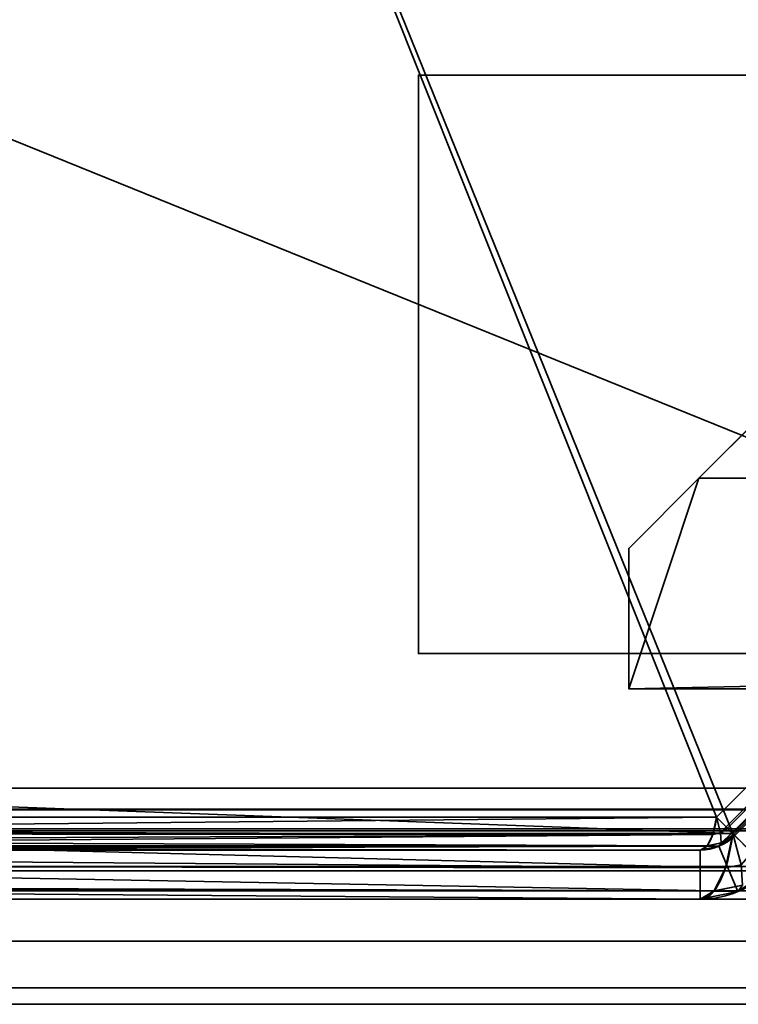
# Model space of a CAD drawing. Header units: millimetres. Extents: x -603 to 3703, y -115 to 193.
# Tile 223 of 256: x 1008 to 1019, y -33 to -19. Entities that reach past the tile are written whole.
import ezdxf

# ---------------------------------------------------------------- set-up
doc = ezdxf.new("R2010")
doc.units = ezdxf.units.MM
doc.layers.add('152', color=7, linetype='Continuous', true_color=0xffffff)

# ---------------------------------------------------------------- blocks, each defined once
blk = doc.blocks.new('UG_SURFACE_070')
at = {"layer": '152', "color": 252, "linetype": 'Continuous', "lineweight": 35}
for points in [[(1018, -25.5, 1121), (1027, -16.5, 1121), (1029, -16.5, 1121), (1029, -25.5, 1121)], [(1027, -16.5, 1145), (1018, -25.5, 1145), (1029, -25.5, 1145), (1029, -16.5, 1145)], [(1018, -25.5, 1145), (1027, -16.5, 1145), (1027, -16.5, 1121), (1018, -25.5, 1121)], [(1029, -19.75, 1032), (1014, -19.75, 1032), (1014, -19.75, 1067), (1029, -19.75, 1067)], [(1029, -28, 1032), (1014, -28, 1032), (1014, -19.75, 1032), (1029, -19.75, 1032)], [(1029, -19.75, 1067), (1014, -19.75, 1067), (1014, -28, 1067), (1029, -28, 1067)], [(1014, -19.75, 1032), (1014, -28, 1032), (1014, -28, 1067), (1014, -19.75, 1067)], [(1017, -28.5, 1117.5), (1017, -26.5, 1117.5), (1018, -25.5, 1117.5)], [(1018, -25.5, 1117.5), (1029, -25.5, 1117.5), (1029, -28.25, 1117.5), (1017, -28.5, 1117.5)], [(1018, -25.5, 1121), (1018, -25.5, 1117.5), (1017, -26.5, 1117.5), (1017, -26.5, 1121)], [(1018, -25.5, 1121), (1017, -26.5, 1121), (1017, -26.5, 1145), (1018, -25.5, 1145)], [(1017, -28.5, 1148.5), (1029, -28.25, 1148.5), (1029, -25.5, 1148.5), (1018, -25.5, 1148.5)], [(1018, -25.5, 1148.5), (1017, -26.5, 1148.5), (1017, -28.5, 1148.5)], [(1018, -25.5, 1148.5), (1018, -25.5, 1145), (1017, -26.5, 1145), (1017, -26.5, 1148.5)], [(1018, -25.5, 1117.5), (1018, -25.5, 1121), (1029, -25.5, 1121), (1029, -25.5, 1117.5)], [(1018, -25.5, 1145), (1018, -25.5, 1148.5), (1029, -25.5, 1148.5), (1029, -25.5, 1145)], [(1017, -28.5, 1117.5), (1017, -28.5, 1148.5), (1017, -26.5, 1145), (1017, -26.5, 1121)], [(1017, -28.5, 1148.5), (1017, -26.5, 1148.5), (1017, -26.5, 1145)], [(1017, -26.5, 1121), (1017, -26.5, 1117.5), (1017, -28.5, 1117.5)], [(1029, -28, 1067), (1014, -28, 1067), (1014, -28, 1032), (1029, -28, 1032)], [(1029, -28.25, 1117.5), (1029, -28.5, 1117.5), (1017, -28.5, 1117.5)], [(1017, -28.5, 1148.5), (1029, -28.5, 1148.5), (1029, -28.25, 1148.5)], [(1029, -28.5, 1148.5), (1017, -28.5, 1148.5), (1017, -28.5, 1117.5), (1029, -28.5, 1117.5)]]:
    blk.add_3dface(points, dxfattribs=at)
blk = doc.blocks.new('UG_SURFACE_099')
at = {"layer": '152', "color": 252, "linetype": 'Continuous', "lineweight": 35}
for points in [[(973.08, -31.5, 2072.17), (1021.92, -31.5, 2023.33), (1021.92, -31.5, -7.75), (973.08, -31.5, -7.75)], [(1021.92, -31.5, 2023.33), (973.08, -31.5, 2072.17), (973.08, -33, 2072.17), (1021.92, -33, 2023.33)], [(1021.92, -33, -7.75), (973.08, -33, -7.75), (973.08, -31.5, -7.75), (1021.92, -31.5, -7.75)], [(973.08, -33, 2072.17), (973.08, -33, -7.75), (1021.92, -33, -7.75), (1021.92, -33, 2023.33)]]:
    blk.add_3dface(points, dxfattribs=at)
blk = doc.blocks.new('UG_SURFACE_100')
at = {"layer": '152', "color": 252, "linetype": 'Continuous', "lineweight": 35}
for points in [[(973.08, -31.5, 2072.17), (1021.92, -31.5, 2023.33), (1021.92, -31.5, -7.75), (973.08, -31.5, -7.75)], [(1021.92, -31.5, 2023.33), (973.08, -31.5, 2072.17), (973.08, -33, 2072.17), (1021.92, -33, 2023.33)], [(1021.92, -33, -7.75), (973.08, -33, -7.75), (973.08, -31.5, -7.75), (1021.92, -31.5, -7.75)], [(973.08, -33, 2072.17), (973.08, -33, -7.75), (1021.92, -33, -7.75), (1021.92, -33, 2023.33)]]:
    blk.add_3dface(points, dxfattribs=at)
blk = doc.blocks.new('UG_SURFACE_101')
at = {"layer": '152', "color": 252, "linetype": 'Continuous', "lineweight": 35}
for points in [[(970, -18, 2075.25), (970, -29.92, 2075.25), (2030, -29.92, 2075.25), (2030, -18, 2075.25)], [(971.5, -18, 2073.75), (2028.5, -18, 2073.75), (2028.5, -29.92, 2073.75), (971.5, -29.92, 2073.75)], [(2030, -29.92, 2075.25), (970, -29.92, 2075.25), (970.059, -30.521, 2075.191)], [(2029.941, -30.521, 2075.191), (2030, -29.92, 2075.25), (970.059, -30.521, 2075.191)], [(971.53, -30.228, 2073.72), (971.5, -29.92, 2073.75), (2028.5, -29.92, 2073.75)], [(971.53, -30.228, 2073.72), (2028.5, -29.92, 2073.75), (2028.47, -30.228, 2073.72)], [(2028.47, -30.228, 2073.72), (2028.38, -30.525, 2073.63), (971.62, -30.525, 2073.63), (971.53, -30.228, 2073.72)], [(970.059, -30.521, 2075.191), (970.234, -31.099, 2075.016), (2029.766, -31.099, 2075.016), (2029.941, -30.521, 2075.191)], [(2028.037, -31.037, 2073.287), (971.963, -31.037, 2073.287), (971.62, -30.525, 2073.63), (2028.38, -30.525, 2073.63)], [(2029.766, -31.099, 2075.016), (970.234, -31.099, 2075.016), (970.902, -32.098, 2074.348), (2029.098, -32.098, 2074.348)], [(2027.525, -31.38, 2072.775), (972.475, -31.38, 2072.775), (971.963, -31.037, 2073.287), (2028.037, -31.037, 2073.287)], [(2026.92, -31.5, 2072.17), (973.08, -31.5, 2072.17), (972.475, -31.38, 2072.775), (2027.525, -31.38, 2072.775)], [(973.08, -31.5, 2072.17), (2026.92, -31.5, 2072.17), (1978.08, -31.5, 2023.33), (1021.92, -31.5, 2023.33)], [(1021.92, -33, 2023.33), (973.08, -33, 2072.17), (973.08, -31.5, 2072.17), (1021.92, -31.5, 2023.33)], [(2029.098, -32.098, 2074.348), (970.902, -32.098, 2074.348), (971.901, -32.766, 2073.349), (2028.099, -32.766, 2073.349)], [(2028.099, -32.766, 2073.349), (971.901, -32.766, 2073.349), (973.08, -33, 2072.17), (2026.92, -33, 2072.17)], [(973.08, -33, 2072.17), (1021.92, -33, 2023.33), (1978.08, -33, 2023.33), (2026.92, -33, 2072.17)]]:
    blk.add_3dface(points, dxfattribs=at)
blk = doc.blocks.new('UG_SURFACE_106')
at = {"layer": '152', "color": 252, "linetype": 'Continuous', "lineweight": 35}
for points in [[(1008.868, -6.827, 1160.357), (998.827, -16.868, 1160.357), (998.827, -30.332, 1165.419), (1018.252, -30.332, 1172.723)], [(1018.252, -30.332, 999.777), (998.827, -30.332, 1007.081), (998.827, -16.868, 1012.143), (1008.868, -6.827, 1012.143)], [(1018.252, -30.332, 1172.723), (1022.332, -26.252, 1172.723), (1022.332, -6.827, 1165.419), (1008.868, -6.827, 1160.357)], [(1008.868, -6.827, 1012.143), (1022.332, -6.827, 1007.081), (1022.332, -26.252, 999.777), (1018.252, -30.332, 999.777)], [(1018.485, -30.565, 1172.105), (999.527, -29.868, 1164.715), (999.527, -17.157, 1159.936), (1009.157, -7.527, 1159.936)], [(1022.565, -26.485, 1000.395), (1021.868, -7.527, 1007.785), (1009.157, -7.527, 1012.564), (999.527, -17.157, 1012.564)], [(1009.157, -7.527, 1159.936), (1021.868, -7.527, 1164.715), (1022.565, -26.485, 1172.105), (1018.485, -30.565, 1172.105)], [(999.527, -17.157, 1012.564), (999.527, -29.868, 1007.785), (1018.485, -30.565, 1000.395), (1022.565, -26.485, 1000.395)], [(1018.389, -30.469, 1172.884), (1022.469, -26.389, 1172.884), (1022.332, -26.252, 1172.723), (1018.252, -30.332, 1172.723)], [(1022.469, -26.389, 999.616), (1018.389, -30.469, 999.616), (1018.252, -30.332, 999.777), (1022.332, -26.252, 999.777)], [(1022.488, -26.408, 1172.907), (1022.469, -26.389, 1172.884), (1018.389, -30.469, 1172.884), (1018.408, -30.488, 1172.907)], [(1018.408, -30.488, 999.593), (1018.389, -30.469, 999.616), (1022.469, -26.389, 999.616), (1022.488, -26.408, 999.593)], [(1018.408, -30.488, 1172.907), (1018.476, -30.556, 1173.099), (1022.556, -26.476, 1173.099), (1022.488, -26.408, 1172.907)], [(1022.488, -26.408, 999.593), (1022.556, -26.476, 999.401), (1018.476, -30.556, 999.401), (1018.408, -30.488, 999.593)], [(1022.579, -26.499, 1173.164), (1022.556, -26.476, 1173.099), (1018.476, -30.556, 1173.099), (1018.499, -30.579, 1173.164)], [(1018.499, -30.579, 999.336), (1018.476, -30.556, 999.401), (1022.556, -26.476, 999.401), (1022.579, -26.499, 999.336)], [(1022.837, -26.757, 1172.427), (1018.757, -30.837, 1172.427), (1018.485, -30.565, 1172.105), (1022.565, -26.485, 1172.105)], [(1018.757, -30.837, 1000.073), (1022.837, -26.757, 1000.073), (1022.565, -26.485, 1000.395), (1018.485, -30.565, 1000.395)], [(1018.499, -30.579, 1173.164), (1018.515, -30.595, 1173.341), (1022.595, -26.515, 1173.341), (1022.579, -26.499, 1173.164)], [(1022.579, -26.499, 999.336), (1022.595, -26.515, 999.159), (1018.515, -30.595, 999.159), (1018.499, -30.579, 999.336)], [(1022.595, -26.515, 1173.341), (1018.515, -30.595, 1173.341), (1018.515, -30.595, 1191.25), (1022.595, -26.515, 1191.25)], [(1018.515, -30.595, 999.159), (1022.595, -26.515, 999.159), (1022.595, -26.515, 981.25), (1018.515, -30.595, 981.25)], [(1019.01, -31.09, 1191.25), (1023.09, -27.01, 1191.25), (1022.595, -26.515, 1191.25), (1018.515, -30.595, 1191.25)], [(1018.515, -30.595, 981.25), (1022.595, -26.515, 981.25), (1023.09, -27.01, 981.25), (1019.01, -31.09, 981.25)], [(1018.485, -30.565, 1172.105), (999.408, -30.565, 1164.932), (999.527, -29.868, 1164.715)], [(999.527, -29.868, 1007.785), (999.408, -30.565, 1007.568), (1018.485, -30.565, 1000.395)], [(1018.252, -30.332, 1172.723), (998.827, -30.332, 1165.419), (998.791, -30.522, 1165.515)], [(998.791, -30.522, 1165.515), (1018.2, -30.577, 1172.862), (1018.252, -30.332, 1172.723)], [(1018.252, -30.332, 999.777), (1018.2, -30.577, 999.638), (998.791, -30.522, 1006.985)], [(998.791, -30.522, 1006.985), (998.827, -30.332, 1007.081), (1018.252, -30.332, 999.777)], [(1018.311, -30.555, 1172.895), (1018.252, -30.332, 1172.723), (1018.2, -30.577, 1172.862)], [(1018.2, -30.577, 999.638), (1018.252, -30.332, 999.777), (1018.311, -30.555, 999.605)], [(1018.389, -30.469, 1172.884), (1018.252, -30.332, 1172.723), (1018.311, -30.555, 1172.895)], [(1018.311, -30.555, 999.605), (1018.252, -30.332, 999.777), (1018.389, -30.469, 999.616)], [(1018.2, -30.578, 999.637), (998.691, -30.735, 1006.721), (998.737, -30.671, 1006.841)], [(1018.2, -30.578, 999.637), (1018.118, -30.741, 999.42), (998.691, -30.735, 1006.721)], [(1018.2, -30.578, 1172.863), (998.773, -30.571, 1165.563), (998.737, -30.671, 1165.659)], [(1018.2, -30.578, 999.637), (998.737, -30.671, 1006.841), (998.773, -30.571, 1006.937)], [(1018.118, -30.741, 1173.08), (1018.2, -30.578, 1172.863), (998.737, -30.671, 1165.659)], [(998.791, -30.522, 1165.515), (998.773, -30.571, 1165.563), (1018.2, -30.577, 1172.862)], [(1018.2, -30.577, 999.638), (998.773, -30.571, 1006.937), (998.791, -30.522, 1006.985)], [(1018.2, -30.578, 1172.863), (1018.2, -30.577, 1172.862), (998.773, -30.571, 1165.563)], [(998.773, -30.571, 1006.937), (1018.2, -30.577, 999.638), (1018.2, -30.578, 999.637)], [(1018.381, -31.053, 1172.382), (999.185, -30.895, 1165.028), (999.408, -30.565, 1164.932)], [(999.408, -30.565, 1007.568), (999.185, -30.895, 1007.472), (1018.381, -31.053, 1000.118)], [(999.408, -30.565, 1164.932), (1018.485, -30.565, 1172.105), (1018.381, -31.053, 1172.382)], [(1018.381, -31.053, 1000.118), (1018.485, -30.565, 1000.395), (999.408, -30.565, 1007.568)], [(1018.321, -30.7, 1173.143), (1018.311, -30.555, 1172.895), (1018.2, -30.578, 1172.863), (1018.118, -30.741, 1173.08)], [(1018.118, -30.741, 999.42), (1018.2, -30.578, 999.637), (1018.311, -30.555, 999.605), (1018.321, -30.7, 999.357)], [(1018.2, -30.577, 1172.862), (1018.2, -30.578, 1172.863), (1018.311, -30.555, 1172.895)], [(1018.311, -30.555, 999.605), (1018.2, -30.578, 999.637), (1018.2, -30.577, 999.638)], [(1018.288, -30.747, 1191.25), (1018.515, -30.595, 1191.25), (1018.515, -30.595, 1173.341), (1018.296, -30.742, 1173.341)], [(1018.515, -30.595, 981.25), (1018.288, -30.747, 981.25), (1018.288, -30.747, 999.159), (1018.296, -30.742, 999.159)], [(1018.515, -30.595, 1191.25), (1018.288, -30.747, 1191.25), (1018.556, -31.393, 1191.25), (1019.01, -31.09, 1191.25)], [(1019.01, -31.09, 981.25), (1018.556, -31.393, 981.25), (1018.288, -30.747, 981.25), (1018.515, -30.595, 981.25)], [(1018.296, -30.742, 1173.341), (1018.515, -30.595, 1173.341), (1018.499, -30.579, 1173.164)], [(1018.499, -30.579, 1173.164), (1018.321, -30.7, 1173.143), (1018.296, -30.742, 1173.341)], [(1018.296, -30.742, 999.159), (1018.321, -30.7, 999.357), (1018.499, -30.579, 999.336)], [(1018.499, -30.579, 999.336), (1018.515, -30.595, 999.159), (1018.296, -30.742, 999.159)], [(1018.296, -30.742, 999.159), (1018.515, -30.595, 999.159), (1018.515, -30.595, 981.25)], [(1018.311, -30.555, 1172.895), (1018.408, -30.488, 1172.907), (1018.389, -30.469, 1172.884)], [(1018.389, -30.469, 999.616), (1018.408, -30.488, 999.593), (1018.311, -30.555, 999.605)], [(1018.476, -30.556, 1173.099), (1018.408, -30.488, 1172.907), (1018.311, -30.555, 1172.895), (1018.321, -30.7, 1173.143)], [(1018.321, -30.7, 999.357), (1018.311, -30.555, 999.605), (1018.408, -30.488, 999.593), (1018.476, -30.556, 999.401)], [(1018.321, -30.7, 1173.143), (1018.499, -30.579, 1173.164), (1018.476, -30.556, 1173.099)], [(1018.476, -30.556, 999.401), (1018.499, -30.579, 999.336), (1018.321, -30.7, 999.357)], [(1018.485, -30.565, 1172.105), (1018.602, -31.009, 1172.45), (1018.38, -31.056, 1172.384), (1018.381, -31.053, 1172.382)], [(1018.485, -30.565, 1000.395), (1018.381, -31.053, 1000.118), (1018.38, -31.056, 1000.116), (1018.602, -31.009, 1000.05)], [(1018.602, -31.009, 1172.45), (1018.485, -30.565, 1172.105), (1018.757, -30.837, 1172.427)], [(1018.757, -30.837, 1000.073), (1018.485, -30.565, 1000.395), (1018.602, -31.009, 1000.05)], [(1018.117, -30.743, 999.417), (998.594, -30.8, 1006.462), (998.669, -30.767, 1006.661)], [(1018.117, -30.743, 999.417), (1018.02, -30.8, 999.159), (998.594, -30.8, 1006.462)], [(1018.117, -30.743, 1173.082), (998.691, -30.735, 1165.779), (998.669, -30.767, 1165.839)], [(1018.117, -30.743, 999.417), (998.669, -30.767, 1006.661), (998.691, -30.735, 1006.721)], [(1018.02, -30.8, 1173.341), (1018.117, -30.743, 1173.082), (998.669, -30.767, 1165.839)], [(998.737, -30.671, 1165.659), (998.691, -30.735, 1165.779), (1018.118, -30.741, 1173.08)], [(1018.117, -30.743, 1173.082), (1018.118, -30.741, 1173.08), (998.691, -30.735, 1165.779)], [(998.691, -30.735, 1006.721), (1018.118, -30.741, 999.42), (1018.117, -30.743, 999.417)], [(1018.117, -30.743, 1173.082), (1018.02, -30.8, 1173.341), (1018.288, -30.747, 1173.341)], [(1018.288, -30.747, 999.159), (1018.02, -30.8, 999.159), (1018.117, -30.743, 999.417)], [(1018.288, -30.747, 1173.341), (1018.321, -30.7, 1173.143), (1018.117, -30.743, 1173.082)], [(1018.118, -30.741, 1173.08), (1018.117, -30.743, 1173.082), (1018.321, -30.7, 1173.143)], [(1018.321, -30.7, 999.357), (1018.117, -30.743, 999.417), (1018.118, -30.741, 999.42)], [(1018.117, -30.743, 999.417), (1018.321, -30.7, 999.357), (1018.288, -30.747, 999.159)], [(1018.288, -30.747, 1173.341), (1018.296, -30.742, 1173.341), (1018.321, -30.7, 1173.143)], [(1018.321, -30.7, 999.357), (1018.296, -30.742, 999.159), (1018.288, -30.747, 999.159)], [(1018.296, -30.742, 1173.341), (1018.288, -30.747, 1173.341), (1018.288, -30.747, 1191.25)], [(998.594, -30.8, 1006.462), (1018.02, -30.8, 999.159), (1018.02, -30.8, 981.25), (997.6, -30.8, 981.25)], [(1018.02, -31.5, 981.25), (997.6, -31.5, 981.25), (997.6, -30.8, 981.25), (1018.02, -30.8, 981.25)], [(998.669, -30.767, 1165.839), (998.594, -30.8, 1166.038), (1018.02, -30.8, 1173.341)], [(1018.02, -30.8, 1173.341), (998.594, -30.8, 1166.038), (999, -30.8, 1166.25)], [(999, -30.8, 1166.25), (1018.02, -30.8, 1191.25), (1018.02, -30.8, 1173.341)], [(999, -30.8, 1166.25), (1001, -30.8, 1191.25), (1018.02, -30.8, 1191.25)], [(1018.02, -30.8, 1191.25), (1001, -30.8, 1191.25), (1001, -31.5, 1191.25), (1018.02, -31.5, 1191.25)], [(1018.02, -30.8, 1173.341), (1018.02, -30.8, 1191.25), (1018.288, -30.747, 1191.25), (1018.288, -30.747, 1173.341)], [(1018.02, -30.8, 981.25), (1018.02, -30.8, 999.159), (1018.288, -30.747, 999.159), (1018.288, -30.747, 981.25)], [(1018.02, -31.5, 1191.25), (1018.556, -31.393, 1191.25), (1018.288, -30.747, 1191.25), (1018.02, -30.8, 1191.25)], [(1018.02, -30.8, 981.25), (1018.288, -30.747, 981.25), (1018.556, -31.393, 981.25), (1018.02, -31.5, 981.25)], [(1018.381, -31.053, 1172.382), (998.988, -31.031, 1165.113), (999.185, -30.895, 1165.028)], [(999.185, -30.895, 1007.472), (998.988, -31.031, 1007.387), (1018.381, -31.053, 1000.118)], [(1018.217, -31.382, 1172.819), (1018.38, -31.056, 1172.384), (1018.602, -31.009, 1172.45), (1018.622, -31.3, 1172.945)], [(1018.622, -31.3, 999.555), (1018.602, -31.009, 1000.05), (1018.38, -31.056, 1000.116), (1018.217, -31.382, 999.681)], [(1018.217, -31.382, 1172.819), (998.573, -31.318, 1165.292), (998.988, -31.031, 1165.113)], [(998.988, -31.031, 1007.387), (998.573, -31.318, 1007.208), (1018.217, -31.382, 999.681)], [(998.988, -31.031, 1165.113), (1018.381, -31.053, 1172.382), (1018.38, -31.056, 1172.384)], [(998.988, -31.031, 1165.113), (1018.38, -31.056, 1172.384), (1018.217, -31.382, 1172.819)], [(1018.217, -31.382, 999.681), (1018.38, -31.056, 1000.116), (998.988, -31.031, 1007.387)], [(1018.38, -31.056, 1000.116), (1018.381, -31.053, 1000.118), (998.988, -31.031, 1007.387)], [(1019.01, -31.09, 1191.25), (1018.556, -31.393, 1191.25), (1018.556, -31.393, 1173.341), (1018.571, -31.383, 1173.341)], [(1018.556, -31.393, 981.25), (1019.01, -31.09, 981.25), (1019.01, -31.09, 999.159), (1018.571, -31.383, 999.159)], [(1018.622, -31.3, 1172.945), (1018.215, -31.386, 1172.824), (1018.217, -31.382, 1172.819)], [(1018.215, -31.386, 1172.824), (1018.622, -31.3, 1172.945), (1018.556, -31.393, 1173.341)], [(1018.556, -31.393, 999.159), (1018.622, -31.3, 999.555), (1018.215, -31.386, 999.676)], [(1018.217, -31.382, 999.681), (1018.215, -31.386, 999.676), (1018.622, -31.3, 999.555)], [(1018.622, -31.3, 1172.945), (1018.571, -31.383, 1173.341), (1018.556, -31.393, 1173.341)], [(1018.556, -31.393, 999.159), (1018.571, -31.383, 999.159), (1018.622, -31.3, 999.555)], [(1018.02, -31.5, 1173.341), (997.659, -31.5, 1165.686), (998.388, -31.355, 1165.372)], [(998.388, -31.355, 1007.128), (997.659, -31.5, 1006.814), (1018.02, -31.5, 999.159)], [(1018.217, -31.382, 1172.819), (998.388, -31.355, 1165.372), (998.573, -31.318, 1165.292)], [(998.573, -31.318, 1007.208), (998.388, -31.355, 1007.128), (1018.217, -31.382, 999.681)], [(998.388, -31.355, 1165.372), (1018.217, -31.382, 1172.819), (1018.215, -31.386, 1172.824)], [(998.388, -31.355, 1165.372), (1018.215, -31.386, 1172.824), (1018.02, -31.5, 1173.341)], [(1018.02, -31.5, 999.159), (1018.215, -31.386, 999.676), (998.388, -31.355, 1007.128)], [(1018.215, -31.386, 999.676), (1018.217, -31.382, 999.681), (998.388, -31.355, 1007.128)], [(1018.556, -31.393, 1173.341), (1018.02, -31.5, 1173.341), (1018.215, -31.386, 1172.824)], [(1018.215, -31.386, 999.676), (1018.02, -31.5, 999.159), (1018.556, -31.393, 999.159)], [(1018.556, -31.393, 1173.341), (1018.556, -31.393, 1191.25), (1018.02, -31.5, 1191.25), (1018.02, -31.5, 1173.341)], [(1018.556, -31.393, 981.25), (1018.556, -31.393, 999.159), (1018.02, -31.5, 999.159), (1018.02, -31.5, 981.25)], [(1018.571, -31.383, 999.159), (1018.556, -31.393, 999.159), (1018.556, -31.393, 981.25)], [(997.6, -31.5, 981.25), (1018.02, -31.5, 981.25), (1018.02, -31.5, 999.159), (997.659, -31.5, 1006.814)], [(999, -31.5, 1166.25), (997.659, -31.5, 1165.686), (1018.02, -31.5, 1173.341)], [(1018.02, -31.5, 1173.341), (1018.02, -31.5, 1191.25), (1001, -31.5, 1191.25), (999, -31.5, 1178.622)], [(999, -31.5, 1178.622), (999, -31.5, 1166.25), (1018.02, -31.5, 1173.341)]]:
    blk.add_3dface(points, dxfattribs=at)
blk = doc.blocks.new('UG_SURFACE_108')
at = {"layer": '152', "color": 252, "linetype": 'Continuous', "lineweight": 35}
for points in [[(1008.868, -6.827, 1160.357), (998.827, -16.868, 1160.357), (998.827, -30.332, 1165.419), (1018.252, -30.332, 1172.723)], [(1018.252, -30.332, 999.777), (998.827, -30.332, 1007.081), (998.827, -16.868, 1012.143), (1008.868, -6.827, 1012.143)], [(1018.252, -30.332, 1172.723), (1022.332, -26.252, 1172.723), (1022.332, -6.827, 1165.419), (1008.868, -6.827, 1160.357)], [(1008.868, -6.827, 1012.143), (1022.332, -6.827, 1007.081), (1022.332, -26.252, 999.777), (1018.252, -30.332, 999.777)], [(1018.485, -30.565, 1172.105), (999.527, -29.868, 1164.715), (999.527, -17.157, 1159.936), (1009.157, -7.527, 1159.936)], [(1022.565, -26.485, 1000.395), (1021.868, -7.527, 1007.785), (1009.157, -7.527, 1012.564), (999.527, -17.157, 1012.564)], [(1009.157, -7.527, 1159.936), (1021.868, -7.527, 1164.715), (1022.565, -26.485, 1172.105), (1018.485, -30.565, 1172.105)], [(999.527, -17.157, 1012.564), (999.527, -29.868, 1007.785), (1018.485, -30.565, 1000.395), (1022.565, -26.485, 1000.395)], [(1018.389, -30.469, 1172.884), (1022.469, -26.389, 1172.884), (1022.332, -26.252, 1172.723), (1018.252, -30.332, 1172.723)], [(1022.469, -26.389, 999.616), (1018.389, -30.469, 999.616), (1018.252, -30.332, 999.777), (1022.332, -26.252, 999.777)], [(1022.488, -26.408, 1172.907), (1022.469, -26.389, 1172.884), (1018.389, -30.469, 1172.884), (1018.408, -30.488, 1172.907)], [(1018.408, -30.488, 999.593), (1018.389, -30.469, 999.616), (1022.469, -26.389, 999.616), (1022.488, -26.408, 999.593)], [(1018.408, -30.488, 1172.907), (1018.476, -30.556, 1173.099), (1022.556, -26.476, 1173.099), (1022.488, -26.408, 1172.907)], [(1022.488, -26.408, 999.593), (1022.556, -26.476, 999.401), (1018.476, -30.556, 999.401), (1018.408, -30.488, 999.593)], [(1022.579, -26.499, 1173.164), (1022.556, -26.476, 1173.099), (1018.476, -30.556, 1173.099), (1018.499, -30.579, 1173.164)], [(1018.499, -30.579, 999.336), (1018.476, -30.556, 999.401), (1022.556, -26.476, 999.401), (1022.579, -26.499, 999.336)], [(1022.837, -26.757, 1172.427), (1018.757, -30.837, 1172.427), (1018.485, -30.565, 1172.105), (1022.565, -26.485, 1172.105)], [(1018.757, -30.837, 1000.073), (1022.837, -26.757, 1000.073), (1022.565, -26.485, 1000.395), (1018.485, -30.565, 1000.395)], [(1018.499, -30.579, 1173.164), (1018.515, -30.595, 1173.341), (1022.595, -26.515, 1173.341), (1022.579, -26.499, 1173.164)], [(1022.579, -26.499, 999.336), (1022.595, -26.515, 999.159), (1018.515, -30.595, 999.159), (1018.499, -30.579, 999.336)], [(1022.595, -26.515, 1173.341), (1018.515, -30.595, 1173.341), (1018.515, -30.595, 1191.25), (1022.595, -26.515, 1191.25)], [(1018.515, -30.595, 999.159), (1022.595, -26.515, 999.159), (1022.595, -26.515, 981.25), (1018.515, -30.595, 981.25)], [(1019.01, -31.09, 1191.25), (1023.09, -27.01, 1191.25), (1022.595, -26.515, 1191.25), (1018.515, -30.595, 1191.25)], [(1018.515, -30.595, 981.25), (1022.595, -26.515, 981.25), (1023.09, -27.01, 981.25), (1019.01, -31.09, 981.25)], [(1018.485, -30.565, 1172.105), (999.408, -30.565, 1164.932), (999.527, -29.868, 1164.715)], [(999.527, -29.868, 1007.785), (999.408, -30.565, 1007.568), (1018.485, -30.565, 1000.395)], [(1018.252, -30.332, 1172.723), (998.827, -30.332, 1165.419), (998.791, -30.522, 1165.515)], [(998.791, -30.522, 1165.515), (1018.2, -30.577, 1172.862), (1018.252, -30.332, 1172.723)], [(1018.252, -30.332, 999.777), (1018.2, -30.577, 999.638), (998.791, -30.522, 1006.985)], [(998.791, -30.522, 1006.985), (998.827, -30.332, 1007.081), (1018.252, -30.332, 999.777)], [(1018.311, -30.555, 1172.895), (1018.252, -30.332, 1172.723), (1018.2, -30.577, 1172.862)], [(1018.2, -30.577, 999.638), (1018.252, -30.332, 999.777), (1018.311, -30.555, 999.605)], [(1018.389, -30.469, 1172.884), (1018.252, -30.332, 1172.723), (1018.311, -30.555, 1172.895)], [(1018.311, -30.555, 999.605), (1018.252, -30.332, 999.777), (1018.389, -30.469, 999.616)], [(1018.2, -30.578, 999.637), (998.691, -30.735, 1006.721), (998.737, -30.671, 1006.841)], [(1018.2, -30.578, 999.637), (1018.118, -30.741, 999.42), (998.691, -30.735, 1006.721)], [(1018.2, -30.578, 1172.863), (998.773, -30.571, 1165.563), (998.737, -30.671, 1165.659)], [(1018.2, -30.578, 999.637), (998.737, -30.671, 1006.841), (998.773, -30.571, 1006.937)], [(1018.118, -30.741, 1173.08), (1018.2, -30.578, 1172.863), (998.737, -30.671, 1165.659)], [(998.791, -30.522, 1165.515), (998.773, -30.571, 1165.563), (1018.2, -30.577, 1172.862)], [(1018.2, -30.577, 999.638), (998.773, -30.571, 1006.937), (998.791, -30.522, 1006.985)], [(1018.2, -30.578, 1172.863), (1018.2, -30.577, 1172.862), (998.773, -30.571, 1165.563)], [(998.773, -30.571, 1006.937), (1018.2, -30.577, 999.638), (1018.2, -30.578, 999.637)], [(1018.381, -31.053, 1172.382), (999.185, -30.895, 1165.028), (999.408, -30.565, 1164.932)], [(999.408, -30.565, 1007.568), (999.185, -30.895, 1007.472), (1018.381, -31.053, 1000.118)], [(999.408, -30.565, 1164.932), (1018.485, -30.565, 1172.105), (1018.381, -31.053, 1172.382)], [(1018.381, -31.053, 1000.118), (1018.485, -30.565, 1000.395), (999.408, -30.565, 1007.568)], [(1018.321, -30.7, 1173.143), (1018.311, -30.555, 1172.895), (1018.2, -30.578, 1172.863), (1018.118, -30.741, 1173.08)], [(1018.118, -30.741, 999.42), (1018.2, -30.578, 999.637), (1018.311, -30.555, 999.605), (1018.321, -30.7, 999.357)], [(1018.2, -30.577, 1172.862), (1018.2, -30.578, 1172.863), (1018.311, -30.555, 1172.895)], [(1018.311, -30.555, 999.605), (1018.2, -30.578, 999.637), (1018.2, -30.577, 999.638)], [(1018.288, -30.747, 1191.25), (1018.515, -30.595, 1191.25), (1018.515, -30.595, 1173.341), (1018.296, -30.742, 1173.341)], [(1018.515, -30.595, 981.25), (1018.288, -30.747, 981.25), (1018.288, -30.747, 999.159), (1018.296, -30.742, 999.159)], [(1018.515, -30.595, 1191.25), (1018.288, -30.747, 1191.25), (1018.556, -31.393, 1191.25), (1019.01, -31.09, 1191.25)], [(1019.01, -31.09, 981.25), (1018.556, -31.393, 981.25), (1018.288, -30.747, 981.25), (1018.515, -30.595, 981.25)], [(1018.296, -30.742, 1173.341), (1018.515, -30.595, 1173.341), (1018.499, -30.579, 1173.164)], [(1018.499, -30.579, 1173.164), (1018.321, -30.7, 1173.143), (1018.296, -30.742, 1173.341)], [(1018.296, -30.742, 999.159), (1018.321, -30.7, 999.357), (1018.499, -30.579, 999.336)], [(1018.499, -30.579, 999.336), (1018.515, -30.595, 999.159), (1018.296, -30.742, 999.159)], [(1018.296, -30.742, 999.159), (1018.515, -30.595, 999.159), (1018.515, -30.595, 981.25)], [(1018.311, -30.555, 1172.895), (1018.408, -30.488, 1172.907), (1018.389, -30.469, 1172.884)], [(1018.389, -30.469, 999.616), (1018.408, -30.488, 999.593), (1018.311, -30.555, 999.605)], [(1018.476, -30.556, 1173.099), (1018.408, -30.488, 1172.907), (1018.311, -30.555, 1172.895), (1018.321, -30.7, 1173.143)], [(1018.321, -30.7, 999.357), (1018.311, -30.555, 999.605), (1018.408, -30.488, 999.593), (1018.476, -30.556, 999.401)], [(1018.321, -30.7, 1173.143), (1018.499, -30.579, 1173.164), (1018.476, -30.556, 1173.099)], [(1018.476, -30.556, 999.401), (1018.499, -30.579, 999.336), (1018.321, -30.7, 999.357)], [(1018.485, -30.565, 1172.105), (1018.602, -31.009, 1172.45), (1018.38, -31.056, 1172.384), (1018.381, -31.053, 1172.382)], [(1018.485, -30.565, 1000.395), (1018.381, -31.053, 1000.118), (1018.38, -31.056, 1000.116), (1018.602, -31.009, 1000.05)], [(1018.602, -31.009, 1172.45), (1018.485, -30.565, 1172.105), (1018.757, -30.837, 1172.427)], [(1018.757, -30.837, 1000.073), (1018.485, -30.565, 1000.395), (1018.602, -31.009, 1000.05)], [(1018.117, -30.743, 999.417), (998.594, -30.8, 1006.462), (998.669, -30.767, 1006.661)], [(1018.117, -30.743, 999.417), (1018.02, -30.8, 999.159), (998.594, -30.8, 1006.462)], [(1018.117, -30.743, 1173.082), (998.691, -30.735, 1165.779), (998.669, -30.767, 1165.839)], [(1018.117, -30.743, 999.417), (998.669, -30.767, 1006.661), (998.691, -30.735, 1006.721)], [(1018.02, -30.8, 1173.341), (1018.117, -30.743, 1173.082), (998.669, -30.767, 1165.839)], [(998.737, -30.671, 1165.659), (998.691, -30.735, 1165.779), (1018.118, -30.741, 1173.08)], [(1018.117, -30.743, 1173.082), (1018.118, -30.741, 1173.08), (998.691, -30.735, 1165.779)], [(998.691, -30.735, 1006.721), (1018.118, -30.741, 999.42), (1018.117, -30.743, 999.417)], [(1018.117, -30.743, 1173.082), (1018.02, -30.8, 1173.341), (1018.288, -30.747, 1173.341)], [(1018.288, -30.747, 999.159), (1018.02, -30.8, 999.159), (1018.117, -30.743, 999.417)], [(1018.288, -30.747, 1173.341), (1018.321, -30.7, 1173.143), (1018.117, -30.743, 1173.082)], [(1018.118, -30.741, 1173.08), (1018.117, -30.743, 1173.082), (1018.321, -30.7, 1173.143)], [(1018.321, -30.7, 999.357), (1018.117, -30.743, 999.417), (1018.118, -30.741, 999.42)], [(1018.117, -30.743, 999.417), (1018.321, -30.7, 999.357), (1018.288, -30.747, 999.159)], [(1018.288, -30.747, 1173.341), (1018.296, -30.742, 1173.341), (1018.321, -30.7, 1173.143)], [(1018.321, -30.7, 999.357), (1018.296, -30.742, 999.159), (1018.288, -30.747, 999.159)], [(1018.296, -30.742, 1173.341), (1018.288, -30.747, 1173.341), (1018.288, -30.747, 1191.25)], [(998.594, -30.8, 1006.462), (1018.02, -30.8, 999.159), (1018.02, -30.8, 981.25), (997.6, -30.8, 981.25)], [(1018.02, -31.5, 981.25), (997.6, -31.5, 981.25), (997.6, -30.8, 981.25), (1018.02, -30.8, 981.25)], [(998.669, -30.767, 1165.839), (998.594, -30.8, 1166.038), (1018.02, -30.8, 1173.341)], [(1018.02, -30.8, 1173.341), (998.594, -30.8, 1166.038), (999, -30.8, 1166.25)], [(999, -30.8, 1166.25), (1018.02, -30.8, 1191.25), (1018.02, -30.8, 1173.341)], [(999, -30.8, 1166.25), (1001, -30.8, 1191.25), (1018.02, -30.8, 1191.25)], [(1018.02, -30.8, 1191.25), (1001, -30.8, 1191.25), (1001, -31.5, 1191.25), (1018.02, -31.5, 1191.25)], [(1018.02, -30.8, 1173.341), (1018.02, -30.8, 1191.25), (1018.288, -30.747, 1191.25), (1018.288, -30.747, 1173.341)], [(1018.02, -30.8, 981.25), (1018.02, -30.8, 999.159), (1018.288, -30.747, 999.159), (1018.288, -30.747, 981.25)], [(1018.02, -31.5, 1191.25), (1018.556, -31.393, 1191.25), (1018.288, -30.747, 1191.25), (1018.02, -30.8, 1191.25)], [(1018.02, -30.8, 981.25), (1018.288, -30.747, 981.25), (1018.556, -31.393, 981.25), (1018.02, -31.5, 981.25)], [(1018.381, -31.053, 1172.382), (998.988, -31.031, 1165.113), (999.185, -30.895, 1165.028)], [(999.185, -30.895, 1007.472), (998.988, -31.031, 1007.387), (1018.381, -31.053, 1000.118)], [(1018.217, -31.382, 1172.819), (1018.38, -31.056, 1172.384), (1018.602, -31.009, 1172.45), (1018.622, -31.3, 1172.945)], [(1018.622, -31.3, 999.555), (1018.602, -31.009, 1000.05), (1018.38, -31.056, 1000.116), (1018.217, -31.382, 999.681)], [(1018.217, -31.382, 1172.819), (998.573, -31.318, 1165.292), (998.988, -31.031, 1165.113)], [(998.988, -31.031, 1007.387), (998.573, -31.318, 1007.208), (1018.217, -31.382, 999.681)], [(998.988, -31.031, 1165.113), (1018.381, -31.053, 1172.382), (1018.38, -31.056, 1172.384)], [(998.988, -31.031, 1165.113), (1018.38, -31.056, 1172.384), (1018.217, -31.382, 1172.819)], [(1018.217, -31.382, 999.681), (1018.38, -31.056, 1000.116), (998.988, -31.031, 1007.387)], [(1018.38, -31.056, 1000.116), (1018.381, -31.053, 1000.118), (998.988, -31.031, 1007.387)], [(1019.01, -31.09, 1191.25), (1018.556, -31.393, 1191.25), (1018.556, -31.393, 1173.341), (1018.571, -31.383, 1173.341)], [(1018.556, -31.393, 981.25), (1019.01, -31.09, 981.25), (1019.01, -31.09, 999.159), (1018.571, -31.383, 999.159)], [(1018.622, -31.3, 1172.945), (1018.215, -31.386, 1172.824), (1018.217, -31.382, 1172.819)], [(1018.215, -31.386, 1172.824), (1018.622, -31.3, 1172.945), (1018.556, -31.393, 1173.341)], [(1018.556, -31.393, 999.159), (1018.622, -31.3, 999.555), (1018.215, -31.386, 999.676)], [(1018.217, -31.382, 999.681), (1018.215, -31.386, 999.676), (1018.622, -31.3, 999.555)], [(1018.622, -31.3, 1172.945), (1018.571, -31.383, 1173.341), (1018.556, -31.393, 1173.341)], [(1018.556, -31.393, 999.159), (1018.571, -31.383, 999.159), (1018.622, -31.3, 999.555)], [(1018.02, -31.5, 1173.341), (997.659, -31.5, 1165.686), (998.388, -31.355, 1165.372)], [(998.388, -31.355, 1007.128), (997.659, -31.5, 1006.814), (1018.02, -31.5, 999.159)], [(1018.217, -31.382, 1172.819), (998.388, -31.355, 1165.372), (998.573, -31.318, 1165.292)], [(998.573, -31.318, 1007.208), (998.388, -31.355, 1007.128), (1018.217, -31.382, 999.681)], [(998.388, -31.355, 1165.372), (1018.217, -31.382, 1172.819), (1018.215, -31.386, 1172.824)], [(998.388, -31.355, 1165.372), (1018.215, -31.386, 1172.824), (1018.02, -31.5, 1173.341)], [(1018.02, -31.5, 999.159), (1018.215, -31.386, 999.676), (998.388, -31.355, 1007.128)], [(1018.215, -31.386, 999.676), (1018.217, -31.382, 999.681), (998.388, -31.355, 1007.128)], [(1018.556, -31.393, 1173.341), (1018.02, -31.5, 1173.341), (1018.215, -31.386, 1172.824)], [(1018.215, -31.386, 999.676), (1018.02, -31.5, 999.159), (1018.556, -31.393, 999.159)], [(1018.556, -31.393, 1173.341), (1018.556, -31.393, 1191.25), (1018.02, -31.5, 1191.25), (1018.02, -31.5, 1173.341)], [(1018.556, -31.393, 981.25), (1018.556, -31.393, 999.159), (1018.02, -31.5, 999.159), (1018.02, -31.5, 981.25)], [(1018.571, -31.383, 999.159), (1018.556, -31.393, 999.159), (1018.556, -31.393, 981.25)], [(997.6, -31.5, 981.25), (1018.02, -31.5, 981.25), (1018.02, -31.5, 999.159), (997.659, -31.5, 1006.814)], [(999, -31.5, 1166.25), (997.659, -31.5, 1165.686), (1018.02, -31.5, 1173.341)], [(1018.02, -31.5, 1173.341), (1018.02, -31.5, 1191.25), (1001, -31.5, 1191.25), (999, -31.5, 1178.622)], [(999, -31.5, 1178.622), (999, -31.5, 1166.25), (1018.02, -31.5, 1173.341)]]:
    blk.add_3dface(points, dxfattribs=at)

msp = doc.modelspace()

# ---------------------------------------------------------------- linework, layer by layer
at = {"layer": '152', "color": 252, "linetype": 'Continuous', "lineweight": 35, "true_color": 0x939598}
for p, q in [((1027, -16.5, 1145), (1018, -25.5, 1145)), ((1018, -25.5, 1121), (1027, -16.5, 1121)), ((1014, -19.75, 1032), (1014, -28, 1032)), ((1014, -19.75, 1067), (1029, -19.75, 1067)), ((1014, -19.75, 1067), (1014, -19.75, 1032)), ((1014, -28, 1067), (1014, -19.75, 1067)), ((1014, -19.75, 1032), (1029, -19.75, 1032)), ((1018, -25.5, 1148.5), (1017, -26.5, 1148.5)), ((1017, -26.5, 1145), (1018, -25.5, 1145)), ((1018, -25.5, 1121), (1017, -26.5, 1121)), ((1017, -26.5, 1117.5), (1018, -25.5, 1117.5)), ((1018, -25.5, 1148.5), (1017, -26.5, 1148.5)), ((1018, -25.5, 1121), (1029, -25.5, 1121)), ((1018, -25.5, 1145), (1018, -25.5, 1148.5)), ((1018, -25.5, 1148.5), (1029, -25.5, 1148.5)), ((1018, -25.5, 1117.5), (1029, -25.5, 1117.5)), ((1018, -25.5, 1117.5), (1018, -25.5, 1121)), ((1018, -25.5, 1145), (1029, -25.5, 1145)), ((1018.252, -30.332, 1172.723), (1022.332, -26.252, 1172.723)), ((1022.332, -26.252, 999.777), (1018.252, -30.332, 999.777)), ((1018.252, -30.332, 1172.723), (1022.332, -26.252, 1172.723)), ((1022.332, -26.252, 999.777), (1018.252, -30.332, 999.777)), ((1017, -26.5, 1121), (1017, -26.5, 1117.5)), ((1017, -26.5, 1145), (1017, -26.5, 1121)), ((1017, -28.5, 1148.5), (1017, -26.5, 1148.5)), ((1017, -26.5, 1148.5), (1017, -26.5, 1145)), ((1017, -26.5, 1117.5), (1017, -28.5, 1117.5)), ((1022.565, -26.485, 1172.105), (1018.485, -30.565, 1172.105)), ((1018.485, -30.565, 1000.395), (1022.565, -26.485, 1000.395)), ((1022.565, -26.485, 1172.105), (1018.485, -30.565, 1172.105)), ((1018.485, -30.565, 1000.395), (1022.565, -26.485, 1000.395)), ((1018.515, -30.595, 981.25), (1022.595, -26.515, 981.25)), ((1018.515, -30.595, 1191.25), (1022.595, -26.515, 1191.25)), ((1022.595, -26.515, 1173.341), (1018.515, -30.595, 1173.341)), ((1018.515, -30.595, 999.159), (1022.595, -26.515, 999.159)), ((1018.515, -30.595, 981.25), (1022.595, -26.515, 981.25)), ((1022.595, -26.515, 1173.341), (1018.515, -30.595, 1173.341)), ((1018.515, -30.595, 999.159), (1022.595, -26.515, 999.159)), ((1018.515, -30.595, 1191.25), (1022.595, -26.515, 1191.25)), ((1014, -28, 1067), (1029, -28, 1067)), ((1014, -28, 1032), (1014, -28, 1067)), ((1014, -28, 1032), (1029, -28, 1032)), ((1017, -28.5, 1148.5), (1029, -28.5, 1148.5)), ((1017, -28.5, 1117.5), (1017, -28.5, 1148.5)), ((1017, -28.5, 1117.5), (1029, -28.5, 1117.5)), ((2030, -29.92, 2075.25), (970, -29.92, 2075.25)), ((2028.5, -29.92, 2073.75), (971.5, -29.92, 2073.75)), ((1018.252, -30.332, 999.777), (998.827, -30.332, 1007.081)), ((998.827, -30.332, 1165.419), (1018.252, -30.332, 1172.723)), ((1018.252, -30.332, 999.777), (998.827, -30.332, 1007.081)), ((998.827, -30.332, 1165.419), (1018.252, -30.332, 1172.723)), ((1018.485, -30.565, 1172.105), (999.408, -30.565, 1164.932)), ((999.408, -30.565, 1007.568), (1018.485, -30.565, 1000.395)), ((999.408, -30.565, 1007.568), (1018.485, -30.565, 1000.395)), ((1018.485, -30.565, 1172.105), (999.408, -30.565, 1164.932)), ((1018.515, -30.595, 1191.25), (1018.515, -30.595, 1173.341)), ((1018.515, -30.595, 999.159), (1018.515, -30.595, 981.25)), ((1018.515, -30.595, 999.159), (1018.515, -30.595, 981.25)), ((1018.515, -30.595, 1191.25), (1018.515, -30.595, 1173.341)), ((997.6, -30.8, 981.25), (1018.02, -30.8, 981.25)), ((997.6, -30.8, 981.25), (1018.02, -30.8, 981.25)), ((1018.02, -30.8, 1173.341), (998.594, -30.8, 1166.038)), ((998.594, -30.8, 1006.462), (1018.02, -30.8, 999.159)), ((998.594, -30.8, 1006.462), (1018.02, -30.8, 999.159)), ((1018.02, -30.8, 1173.341), (998.594, -30.8, 1166.038)), ((1001, -30.8, 1191.25), (1018.02, -30.8, 1191.25)), ((1001, -30.8, 1191.25), (1018.02, -30.8, 1191.25)), ((1018.02, -30.8, 999.159), (1018.02, -30.8, 981.25)), ((1018.02, -30.8, 1191.25), (1018.02, -30.8, 1173.341)), ((1018.02, -30.8, 999.159), (1018.02, -30.8, 981.25)), ((1018.02, -30.8, 1191.25), (1018.02, -30.8, 1173.341)), ((1021.92, -31.5, -7.75), (973.08, -31.5, -7.75)), ((973.08, -31.5, 2072.17), (1021.92, -31.5, 2023.33)), ((1021.92, -31.5, -7.75), (973.08, -31.5, -7.75)), ((973.08, -31.5, 2072.17), (1021.92, -31.5, 2023.33)), ((2026.92, -31.5, 2072.17), (973.08, -31.5, 2072.17)), ((973.08, -31.5, 2072.17), (1021.92, -31.5, 2023.33)), ((997.6, -31.5, 981.25), (1018.02, -31.5, 981.25)), ((997.6, -31.5, 981.25), (1018.02, -31.5, 981.25)), ((1018.02, -31.5, 999.159), (997.659, -31.5, 1006.814)), ((997.659, -31.5, 1165.686), (1018.02, -31.5, 1173.341)), ((997.659, -31.5, 1165.686), (1018.02, -31.5, 1173.341)), ((1018.02, -31.5, 999.159), (997.659, -31.5, 1006.814)), ((1001, -31.5, 1191.25), (1018.02, -31.5, 1191.25)), ((1001, -31.5, 1191.25), (1018.02, -31.5, 1191.25)), ((1018.02, -31.5, 1191.25), (1018.02, -31.5, 1173.341)), ((1018.02, -31.5, 999.159), (1018.02, -31.5, 981.25)), ((1018.02, -31.5, 1191.25), (1018.02, -31.5, 1173.341)), ((1018.02, -31.5, 999.159), (1018.02, -31.5, 981.25)), ((1021.92, -33, -7.75), (973.08, -33, -7.75)), ((973.08, -33, 2072.17), (1021.92, -33, 2023.33)), ((973.08, -33, 2072.17), (1021.92, -33, 2023.33)), ((1021.92, -33, -7.75), (973.08, -33, -7.75)), ((2026.92, -33, 2072.17), (973.08, -33, 2072.17)), ((973.08, -33, 2072.17), (1021.92, -33, 2023.33))]:
    msp.add_line(p, q, dxfattribs=at)
at = {"layer": '152', "color": 252, "linetype": 'Continuous', "lineweight": 35, "true_color": 0x939598, "extrusion": (0.936029, 1.15982e-15, 0.351924)}
msp.add_arc((-30.1, 740.016, 1365.823), 0.7, 180, 250.6118, dxfattribs=at)
msp.add_arc((-30.1, 740.016, 1365.823), 0.7, 180, 250.6118, dxfattribs=at)
at = {"layer": '152', "color": 252, "linetype": 'Continuous', "lineweight": 35, "true_color": 0x939598, "extrusion": (0.936029, 0, -0.351924)}
msp.add_arc((-30.1, 1293.507, 601.268), 0.7, 109.3882, 180, dxfattribs=at)
msp.add_arc((-30.1, 1293.507, 601.268), 0.7, 109.3882, 180, dxfattribs=at)
at = {"layer": '152', "color": 252, "linetype": 'Continuous', "lineweight": 35, "true_color": 0x939598, "extrusion": (0.707107, 0.707107, 5.47573e-15)}
for centre, start, end in [((-741.133, 999.159, 698.565), 118, 180), ((-741.133, 1173.341, 698.565), 180, 242), ((-741.133, 999.159, 698.565), 118, 180), ((-741.133, 1173.341, 698.565), 180, 242)]:
    msp.add_arc(centre, 0.7, start, end, dxfattribs=at)
at = {"layer": '152', "color": 252, "linetype": 'Continuous', "lineweight": 35, "true_color": 0x939598, "extrusion": (-0.936029, 0, 0.351924)}
msp.add_arc((30.1, 1293.507, -601.268), 1.4, 0, 70.6118, dxfattribs=at)
msp.add_arc((30.1, 1293.507, -601.268), 1.4, 0, 70.6118, dxfattribs=at)
at = {"layer": '152', "color": 252, "linetype": 'Continuous', "lineweight": 35, "true_color": 0x939598, "extrusion": (-0.936029, 5.84436e-16, -0.351924)}
msp.add_arc((30.1, 740.016, -1365.823), 1.4, 289.3882, 0, dxfattribs=at)
msp.add_arc((30.1, 740.016, -1365.823), 1.4, 289.3882, 0, dxfattribs=at)
at = {"layer": '152', "color": 252, "linetype": 'Continuous', "lineweight": 35, "true_color": 0x939598}
for centre, radius in [((1018.02, -30.1, 1191.25), 0.7), ((1018.02, -30.1, 981.25), 0.7), ((1018.02, -30.1, 999.159), 0.7), ((1018.02, -30.1, 999.159), 0.7), ((1018.02, -30.1, 981.25), 0.7), ((1018.02, -30.1, 1191.25), 0.7), ((1018.02, -30.1, 981.25), 1.4), ((1018.02, -30.1, 1173.341), 1.4), ((1018.02, -30.1, 1191.25), 1.4), ((1018.02, -30.1, 981.25), 1.4), ((1018.02, -30.1, 1191.25), 1.4), ((1018.02, -30.1, 1173.341), 1.4)]:
    msp.add_arc(centre, radius, 270, 315, dxfattribs=at)
at = {"layer": '152', "color": 252, "linetype": 'Continuous', "lineweight": 35, "true_color": 0x939598, "extrusion": (0, 0, -1)}
for centre, radius in [((-1018.02, -30.1, -1173.341), 0.7), ((-1018.02, -30.1, -1173.341), 0.7), ((-1018.02, -30.1, -999.159), 1.4), ((-1018.02, -30.1, -999.159), 1.4)]:
    msp.add_arc(centre, radius, 225, 270, dxfattribs=at)
at = {"layer": '152', "color": 252, "linetype": 'Continuous', "lineweight": 35, "true_color": 0x939598, "extrusion": (-0.707107, -0.707107, -1.83544e-16)}
for centre, start, end in [((741.133, 1173.341, -698.565), 298, 0), ((741.133, 999.159, -698.565), 0, 62), ((741.133, 1173.341, -698.565), 298, 0), ((741.133, 999.159, -698.565), 0, 62)]:
    msp.add_arc(centre, 1.4, start, end, dxfattribs=at)

# ---------------------------------------------------------------- block references
at = {"layer": '152', "color": 252, "linetype": 'Continuous', "lineweight": 35, "true_color": 0x939598}
for name in ['UG_SURFACE_099', 'UG_SURFACE_100', 'UG_SURFACE_101', 'UG_SURFACE_106', 'UG_SURFACE_108', 'UG_SURFACE_070']:
    msp.add_blockref(name, (0, 0), dxfattribs=at)

doc.saveas('drawing.dxf')
